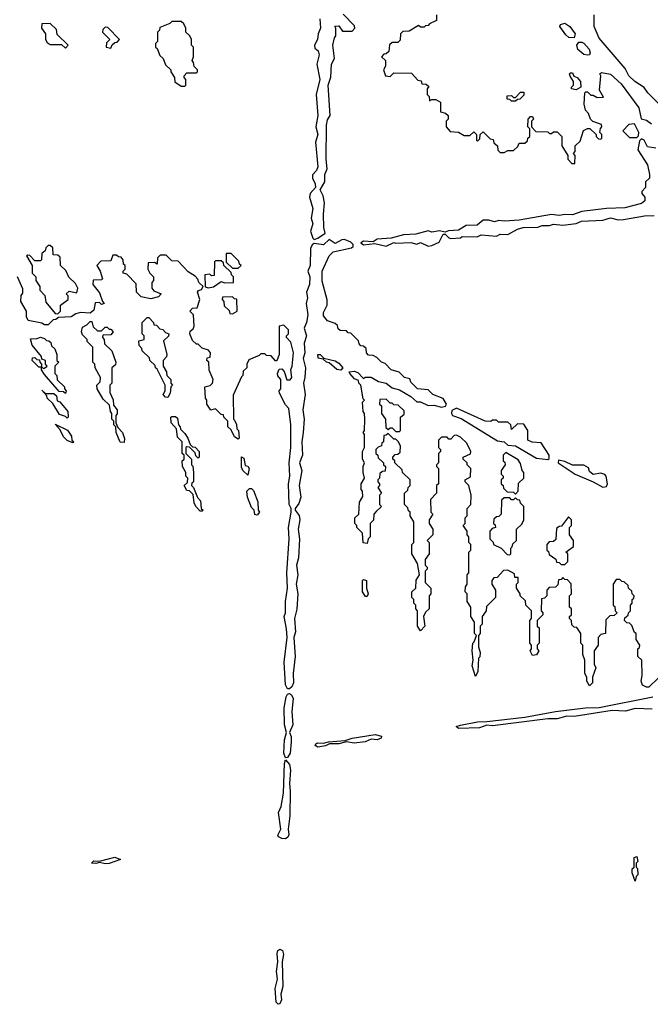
# Model space of a CAD drawing. Extents: x 2776963 to 2884430, y 684484 to 829250.
# Tile 77 of 256: x 2840275 to 2843595, y 756532 to 761720. Entities that reach past the tile are written whole.
import ezdxf

# ---------------------------------------------------------------- set-up
doc = ezdxf.new("R2010")
doc.units = 0

msp = doc.modelspace()

# ---------------------------------------------------------------- linework, layer by layer
at = {"layer": '0CON20XD'}
for points in [[(2841145, 761370), (2841150, 761375), (2841150, 761405), (2841140, 761415), (2841140, 761425), (2841155, 761440), (2841205, 761440), (2841210, 761445), (2841210, 761455), (2841193, 761473), (2841190, 761495), (2841182.5, 761505), (2841190, 761525), (2841190, 761575), (2841180, 761585), (2841180, 761615), (2841170, 761635), (2841150, 761655), (2841150, 761675), (2841138.3, 761698.3), (2841125, 761710), (2841075, 761710), (2841065, 761700), (2841011.7, 761678.3), (2841010, 761665), (2841000, 761655), (2841000, 761605), (2840990, 761595), (2840990, 761575), (2840998.3, 761568.3), (2841011.7, 761531.7), (2841030, 761515), (2841041.7, 761481.7), (2841070, 761455), (2841070, 761445), (2841090, 761415), (2841091.7, 761391.7), (2841125, 761370), (2841145, 761370)], [(2841855.8, 761725), (2841858.9, 761675), (2841846.2, 761645), (2841843.3, 761615), (2841826.2, 761585), (2841829.3, 761569.3), (2841845.6, 761555.6), (2841851.5, 761535), (2841840, 761485), (2841854.5, 761405), (2841835.8, 761325), (2841844.4, 761215.6), (2841834.2, 761155.8), (2841844.3, 761115.7), (2841832, 761075), (2841843.8, 760945), (2841836.7, 760925), (2841817, 760903), (2841816.7, 760885), (2841831.2, 760855), (2841832.5, 760835), (2841803.8, 760805), (2841800, 760785), (2841818.6, 760725), (2841810, 760675), (2841818.1, 760645), (2841806, 760605), (2841818, 760568), (2841825, 760562.5), (2841845, 760569.2), (2841882.5, 760595), (2841875.8, 760625), (2841874, 760695), (2841878.8, 760755), (2841872.1, 760792.1), (2841857, 760823), (2841882, 760865), (2841880.8, 760905), (2841893.8, 760935), (2841887.5, 760985), (2841890, 761165), (2841895, 761192.5), (2841908.8, 761215), (2841898.8, 761375), (2841913.3, 761416.7), (2841916.2, 761485), (2841932, 761515), (2841924, 761585), (2841932.5, 761625), (2841940, 761635), (2841940, 761675), (2841933.6, 761686.4), (2841955, 761687.5), (2841975, 761660), (2842025, 761660), (2842040, 761675), (2842038.3, 761688.3), (2841978.3, 761748.3)], [(2842470, 761745), (2842470, 761715), (2842431.7, 761698.3), (2842425, 761690), (2842411.7, 761688.3), (2842405, 761680), (2842385, 761680), (2842375, 761690), (2842325, 761660), (2842291.7, 761658.3), (2842280, 761645), (2842278.3, 761611.7), (2842265, 761600), (2842235, 761600), (2842221.7, 761588.3), (2842218.3, 761551.7), (2842205, 761540), (2842191.7, 761538.3), (2842180, 761525), (2842200, 761505), (2842200, 761475), (2842190, 761455), (2842200, 761425), (2842225, 761420), (2842245, 761440), (2842338.3, 761438.3), (2842371.7, 761401.7), (2842388.3, 761398.3), (2842391.7, 761381.7), (2842415, 761380), (2842428.3, 761368.3), (2842420, 761355), (2842420, 761325), (2842430, 761315), (2842431.7, 761291.7), (2842445, 761300), (2842465, 761300), (2842490, 761285), (2842490, 761235), (2842517, 761227), (2842530, 761215), (2842530, 761195), (2842520, 761185), (2842520, 761155), (2842541.7, 761131.7), (2842585, 761127.5), (2842615, 761110), (2842645, 761110), (2842665, 761130), (2842680, 761115), (2842680, 761085), (2842685, 761080), (2842698.3, 761091.7), (2842700, 761115), (2842715, 761130), (2842751.7, 761091.7), (2842768.3, 761088.3), (2842771.7, 761071.7), (2842790, 761055), (2842791.7, 761031.7), (2842805, 761020), (2842825, 761020), (2842845, 761030), (2842875, 761030), (2842898.3, 761051.7), (2842905, 761070), (2842935, 761070), (2842948.3, 761081.7), (2842950, 761095), (2842960, 761105), (2842960, 761145), (2842950, 761155), (2842952.5, 761195), (2842965, 761210), (2842975, 761210), (2842980, 761195), (2842970, 761185), (2842970, 761155), (2842991.7, 761131.7), (2843055, 761130), (2843065, 761120), (2843075, 761120), (2843085, 761130), (2843105, 761130), (2843130, 761105), (2843130, 761055), (2843160, 761005), (2843160, 760985), (2843181.7, 760961.7), (2843198.3, 760961.7), (2843200, 761005), (2843190, 761015), (2843200, 761025), (2843200, 761055), (2843225, 761080), (2843244.1, 761135.9), (2843265, 761147.5), (2843277, 761147), (2843310, 761115), (2843310, 761105), (2843321.7, 761091.7), (2843335, 761090), (2843340, 761095), (2843340, 761115), (2843330, 761125), (2843333, 761147), (2843340, 761155), (2843338.3, 761168.3), (2843293, 761183), (2843280, 761195), (2843270, 761225), (2843253, 761243), (2843247.5, 761275), (2843250, 761335), (2843255, 761340), (2843265, 761340), (2843282.5, 761322.5), (2843295, 761322.5), (2843315, 761310), (2843348.3, 761311.7), (2843328, 761348), (2843333.8, 761423.8), (2843330, 761435), (2843338.3, 761441.7), (2843385, 761433.6), (2843442.2, 761382.2), (2843534.5, 761255), (2843547.5, 761197.5), (2843575, 761190), (2843601.4, 761171.4)], [(2843648.3, 761268.3), (2843582.5, 761335), (2843563, 761363), (2843513.6, 761393.6), (2843482.5, 761425), (2843462.5, 761462.5), (2843325, 761622.5), (2843300, 761685), (2843300, 761745)], [(2840515, 761570), (2840530, 761585), (2840471.7, 761641.7), (2840468.3, 761668.3), (2840435, 761700), (2840391.7, 761698.3), (2840390, 761675), (2840410, 761645), (2840410, 761615), (2840420, 761600), (2840435, 761590), (2840495, 761590), (2840515, 761570)], [(2840755, 761570), (2840761.7, 761588.3), (2840775, 761600), (2840788.3, 761601.7), (2840800, 761615), (2840738.3, 761678.3), (2840725, 761680), (2840711.7, 761668.3), (2840710, 761655), (2840750, 761615), (2840731.7, 761598.3), (2840730, 761575), (2840755, 761570)], [(2843195, 761624.4), (2843166.1, 761626.1), (2843149.6, 761639.6), (2843119.4, 761685), (2843122.5, 761695), (2843145, 761701.3), (2843170.8, 761685), (2843199.6, 761645), (2843195, 761624.4)], [(2843265, 761533.3), (2843245, 761537.3), (2843212.7, 761562.7), (2843208.2, 761585), (2843218.9, 761601.1), (2843235, 761602.3), (2843245, 761596.2), (2843272.9, 761565), (2843278.9, 761545), (2843274.4, 761535.6), (2843265, 761533.3)], [(2843205, 761350), (2843180, 761355), (2843180, 761365), (2843190, 761375), (2843190, 761395), (2843173, 761423), (2843170, 761435), (2843175, 761440), (2843185, 761440), (2843191.7, 761421.7), (2843210, 761415), (2843227.5, 761395), (2843230, 761365), (2843205, 761350)], [(2842885, 761290), (2842865, 761290), (2842855, 761300), (2842841.7, 761301.7), (2842841.7, 761318.3), (2842865, 761320), (2842875, 761310), (2842885, 761310), (2842911.7, 761338.3), (2842928.3, 761338.3), (2842928.3, 761321.7), (2842908.3, 761301.7), (2842895, 761300), (2842885, 761290)], [(2843525, 761100), (2843532.5, 761107.5), (2843533.8, 761125), (2843511.7, 761171.7), (2843481.7, 761168.3), (2843450, 761135), (2843485, 761100), (2843525, 761100)], [(2843625, 761042.5), (2843579.5, 761049.5), (2843562.5, 761085), (2843548.3, 761091.7), (2843538.3, 761081.7), (2843530, 761035), (2843580, 760955), (2843590, 760905), (2843590, 760885), (2843570, 760865), (2843570, 760835), (2843550, 760815), (2843550, 760805), (2843565.8, 760785), (2843566, 760765), (2843548.9, 760751.1), (2843460.5, 760729.5), (2843365, 760725.6), (2843235, 760710), (2843185, 760692.2), (2843145, 760694.4), (2843115, 760687.5), (2843075, 760694.3), (2842905, 760664.4), (2842827.8, 760657.8), (2842798.3, 760661.7), (2842775, 760654.3), (2842745, 760663.8), (2842715, 760663.8), (2842682.6, 760637.4), (2842625, 760636), (2842585, 760610.8), (2842532.7, 760607.3), (2842515, 760600), (2842485, 760606.7), (2842445, 760601.2), (2842425, 760606.7), (2842360.3, 760589.7), (2842295, 760585.7), (2842230.7, 760569.3), (2842157, 760563), (2842135, 760550), (2842085, 760552.5), (2842070, 760545), (2842085, 760533.3), (2842145, 760540), (2842205, 760527.5), (2842245, 760546.7), (2842255, 760542.5), (2842335, 760546.2), (2842365, 760537.5), (2842385, 760546.7), (2842425, 760527.5), (2842445, 760530), (2842482.5, 760547.5), (2842505, 760590), (2842515, 760590), (2842535, 760570), (2842545, 760567.5), (2842595, 760570), (2842605, 760577.5), (2842683.6, 760576.4), (2842704.2, 760585.8), (2842785, 760580), (2842805, 760590), (2842845, 760587.5), (2842895, 760616.2), (2842925, 760625.8), (2843003, 760627), (2843025, 760636.2), (2843065, 760636.2), (2843085, 760642.5), (2843135, 760636.7), (2843205, 760646.7), (2843232.3, 760657.7), (2843345.9, 760664.1), (2843385, 760676), (2843425, 760666.2), (2843453.6, 760666.4), (2843565, 760686.7), (2843615, 760687.5)], [(2843458.3, 758758.3), (2843445, 758760), (2843435, 758770), (2843415, 758770), (2843400, 758745), (2843400, 758635), (2843408.3, 758628.3), (2843410, 758605), (2843420, 758595), (2843405, 758580), (2843381.7, 758578.3), (2843361.7, 758558.3), (2843360, 758485), (2843335, 758480), (2843320, 758465), (2843320, 758425), (2843300, 758395), (2843300, 758325), (2843307.5, 758305), (2843290, 758255), (2843290, 758225), (2843275, 758210), (2843260, 758235), (2843260, 758255), (2843250, 758275), (2843250, 758345), (2843240, 758375), (2843240, 758425), (2843230, 758435), (2843230, 758485), (2843208.3, 758518.3), (2843195, 758520), (2843181.7, 758531.7), (2843180, 758555), (2843170, 758565), (2843170, 758575), (2843180, 758585), (2843180, 758615), (2843170, 758625), (2843170, 758685), (2843180, 758695), (2843178.3, 758748.3), (2843158.3, 758768.3), (2843145, 758770), (2843135, 758780), (2843125, 758770), (2843111.7, 758768.3), (2843108.3, 758741.7), (2843095, 758730), (2843061.7, 758728.3), (2843050, 758715), (2843050, 758685), (2843038.3, 758671.7), (2843021.7, 758668.3), (2843020, 758605), (2843030, 758595), (2843030, 758585), (2843000, 758555), (2843000, 758525), (2843010, 758515), (2843010, 758435), (2843000, 758425), (2843000, 758405), (2843007.5, 758395), (2842996.7, 758373.3), (2842975, 758370), (2842962.5, 758395), (2842970, 758405), (2842970, 758425), (2842960, 758435), (2842960, 758555), (2842970, 758565), (2842970, 758605), (2842940, 758635), (2842938.3, 758658.3), (2842910, 758685), (2842910, 758695), (2842890, 758725), (2842890, 758745), (2842900, 758755), (2842900, 758780), (2842881.7, 758781.7), (2842880, 758800), (2842845, 758820), (2842821.7, 758818.3), (2842788.3, 758781.7), (2842771.7, 758778.3), (2842760, 758765), (2842760, 758745), (2842780, 758715), (2842780, 758675), (2842731.7, 758628.3), (2842730, 758605), (2842710, 758575), (2842710, 758535), (2842700, 758525), (2842700, 758485), (2842690, 758475), (2842690, 758415), (2842700, 758385), (2842697, 758363), (2842690, 758355), (2842687.5, 758285), (2842675, 758260), (2842657.5, 758315), (2842662.5, 758345), (2842657.5, 758395), (2842660, 758435), (2842668.3, 758441.7), (2842680, 758475), (2842670, 758485), (2842670, 758545), (2842650, 758575), (2842650, 758625), (2842630, 758655), (2842630, 758695), (2842620, 758705), (2842621.7, 758731.7), (2842630, 758745), (2842630, 758795), (2842640, 758805), (2842640, 758915), (2842650, 758925), (2842650, 758955), (2842640, 758965), (2842640, 758995), (2842630, 759005), (2842630, 759025), (2842610, 759055), (2842620, 759065), (2842620, 759095), (2842625, 759100), (2842630, 759105), (2842630, 759145), (2842650, 759165), (2842652.5, 759215), (2842640, 759265), (2842620, 759285), (2842620, 759295), (2842648.3, 759311.7), (2842650, 759355), (2842630, 759375), (2842630, 759385), (2842610, 759405), (2842610, 759415), (2842648.3, 759431.7), (2842650, 759445), (2842628.3, 759488.3), (2842595, 759520), (2842575, 759530), (2842561.7, 759528.3), (2842545, 759510), (2842535, 759510), (2842525, 759520), (2842495, 759520), (2842480, 759505), (2842480, 759465), (2842490, 759455), (2842490, 759445), (2842480, 759435), (2842480, 759385), (2842470, 759375), (2842470, 759365), (2842480, 759355), (2842480, 759275), (2842470, 759265), (2842470, 759225), (2842438.3, 759191.7), (2842440, 759125), (2842450, 759115), (2842430, 759085), (2842430, 759065), (2842450, 759035), (2842450, 759005), (2842420, 758975), (2842430, 758965), (2842430, 758905), (2842410, 758875), (2842410, 758845), (2842420, 758835), (2842420, 758825), (2842410, 758815), (2842410, 758755), (2842440, 758725), (2842440, 758695), (2842430, 758685), (2842430, 758615), (2842411.7, 758598.3), (2842400, 758575), (2842407.5, 758525), (2842385, 758500), (2842370, 758525), (2842370, 758605), (2842360, 758615), (2842360, 758635), (2842350, 758645), (2842350, 758665), (2842340, 758675), (2842340, 758705), (2842360, 758725), (2842363, 758767), (2842380, 758795), (2842370, 758855), (2842340, 758905), (2842340, 758955), (2842350, 758965), (2842350, 759075), (2842330, 759105), (2842330, 759125), (2842321.7, 759131.7), (2842318.3, 759148.3), (2842300, 759165), (2842300, 759225), (2842318.3, 759241.7), (2842320, 759255), (2842330, 759265), (2842330, 759295), (2842290, 759335), (2842288.3, 759348.3), (2842250, 759385), (2842250, 759395), (2842240, 759405), (2842240, 759415), (2842251.7, 759428.3), (2842265, 759430), (2842278.3, 759441.7), (2842280, 759475), (2842268.3, 759498.3), (2842255, 759510), (2842245, 759510), (2842215, 759540), (2842205, 759530), (2842191.7, 759528.3), (2842190, 759495), (2842181.7, 759488.3), (2842180, 759475), (2842161.7, 759468.3), (2842150, 759455), (2842150, 759435), (2842160, 759425), (2842161.7, 759411.7), (2842190, 759385), (2842190, 759375), (2842200, 759365), (2842198.3, 759341.7), (2842185, 759340), (2842171.7, 759328.3), (2842170, 759305), (2842160, 759295), (2842160, 759285), (2842170, 759275), (2842170, 759265), (2842160, 759255), (2842180, 759225), (2842170, 759215), (2842170, 759165), (2842180, 759155), (2842151.7, 759128.3), (2842140, 759115), (2842137, 759083), (2842120, 759065), (2842120, 758995), (2842110, 758985), (2842105, 758960), (2842083, 758963), (2842080, 759015), (2842050, 759045), (2842050, 759055), (2842040, 759065), (2842040, 759095), (2842060, 759115), (2842063, 759177), (2842081.7, 759208.3), (2842080, 759235), (2842072.5, 759245), (2842072.5, 759275), (2842090, 759305), (2842082.5, 759335), (2842082.5, 759365), (2842090, 759385), (2842080, 759405), (2842080, 759445), (2842090, 759465), (2842090, 759535), (2842082.5, 759545), (2842090, 759555), (2842092.5, 759615), (2842090, 759645), (2842082.5, 759655), (2842080, 759705), (2842090, 759715), (2842083, 759723), (2842070, 759795), (2842060, 759805), (2842058.3, 759818.3), (2842038.3, 759828.3), (2842012.5, 759855), (2842010, 759865), (2842035, 759868.6), (2842055, 759861.4), (2842085, 759830), (2842094.2, 759835.8), (2842125, 759836.5), (2842163.4, 759813.4), (2842205, 759804.5), (2842235, 759780), (2842275, 759768.9), (2842335, 759734), (2842365.9, 759705.9), (2842385, 759705.8), (2842425, 759687.5), (2842455, 759688.6), (2842495, 759678.8), (2842517, 759683), (2842522.5, 759695), (2842503.6, 759723.6), (2842450, 759745), (2842425, 759770), (2842370, 759775), (2842335, 759810), (2842328.3, 759828.3), (2842300, 759835), (2842272.5, 759862.5), (2842230, 759875), (2842198.3, 759908.3), (2842180, 759915), (2842155, 759940), (2842135, 759950), (2842111.7, 759951.7), (2842100, 759965), (2842098.3, 759988.3), (2842085, 760000), (2842071.7, 760001.7), (2842061.7, 760011.7), (2842058.3, 760028.3), (2842018.3, 760068.3), (2842005, 760070), (2841995, 760080), (2841961.7, 760081.7), (2841951.7, 760091.7), (2841948.3, 760108.3), (2841935, 760120), (2841895, 760133.3), (2841875, 760160), (2841875, 760177.5), (2841893.3, 760215), (2841893.6, 760243.6), (2841867, 760343), (2841866.7, 760395), (2841903.3, 760475), (2841925, 760497.5), (2842021.7, 760518.3), (2842030, 760525), (2842030, 760535), (2842018.3, 760548.3), (2841985, 760561.2), (2841970.5, 760559.5), (2841935, 760540), (2841905, 760561.2), (2841875, 760533.1), (2841825, 760540), (2841815, 760533.8), (2841805.5, 760514.5), (2841804.6, 760425.4), (2841792.5, 760395), (2841802, 760365), (2841801.2, 760325), (2841785.4, 760285), (2841790.4, 760255), (2841783.1, 760225), (2841791.2, 760165), (2841785.3, 760125), (2841772.5, 760095), (2841784.7, 760055), (2841773.1, 760015), (2841776.5, 759965), (2841768, 759935), (2841778.8, 759885), (2841776.8, 759835), (2841768.2, 759805), (2841777.6, 759745), (2841765.3, 759665), (2841772.4, 759615), (2841766.5, 759545), (2841760, 759495), (2841763.8, 759425), (2841747.3, 759385), (2841760.5, 759345), (2841745.3, 759265), (2841755.3, 759205), (2841745, 759170.8), (2841725.8, 759145), (2841725.8, 759135), (2841746.7, 759106.7), (2841749.7, 759085), (2841740.4, 759035), (2841747.2, 758982.8), (2841743.5, 758885), (2841732.9, 758845), (2841740, 758795), (2841729.7, 758745), (2841739.3, 758695), (2841733.4, 758613.4), (2841722.4, 758565), (2841727.4, 758495), (2841718.8, 758465), (2841725.2, 758365), (2841715.2, 758275), (2841716.2, 758225), (2841708.2, 758205), (2841695, 758194), (2841685, 758193.8), (2841674.5, 758215), (2841667.9, 758335), (2841682.9, 758465), (2841678.9, 758511.1), (2841667.5, 758575), (2841673.8, 758595), (2841673.9, 758653.9), (2841684.2, 758725), (2841681.4, 758805), (2841693.1, 758985), (2841690.6, 759045), (2841703.8, 759125), (2841703.3, 759145), (2841694, 759165), (2841690, 759275), (2841696.2, 759315), (2841693.8, 759385), (2841702, 759465), (2841702.5, 759585), (2841691.7, 759671.7), (2841675, 759690), (2841643, 759753), (2841640, 759765), (2841650, 759775), (2841650, 759825), (2841633, 759843), (2841632.5, 759855), (2841641.7, 759878.3), (2841655, 759880), (2841667, 759867), (2841681.7, 759821.7), (2841698.3, 759821.7), (2841706.7, 759835), (2841702.5, 759875), (2841710, 759895), (2841715.9, 759964.1), (2841701.7, 760021.7), (2841680, 760045), (2841680, 760055), (2841690, 760065), (2841690, 760085), (2841665, 760110), (2841640, 760105), (2841640, 759955), (2841628.3, 759921.7), (2841621.7, 759921.7), (2841598.3, 759948.3), (2841575, 759950), (2841565, 759960), (2841545, 759960), (2841535, 759950), (2841481.7, 759928.3), (2841470, 759905), (2841470, 759885), (2841451.7, 759868.3), (2841450, 759845), (2841441.7, 759838.3), (2841398.3, 759741.7), (2841400, 759615), (2841405, 759610)], [(2840475, 760170), (2840490, 760185), (2840490, 760215), (2840530, 760245), (2840530, 760265), (2840520, 760275), (2840535, 760290), (2840575, 760280), (2840580, 760305), (2840569.3, 760329.3), (2840533.9, 760363.9), (2840518.3, 760398.3), (2840490, 760425), (2840488.3, 760468.3), (2840475, 760480), (2840451.7, 760481.7), (2840448.3, 760518.3), (2840435, 760530), (2840425, 760530), (2840411.7, 760518.3), (2840408.3, 760501.7), (2840391.7, 760488.3), (2840390, 760455), (2840385, 760450), (2840355, 760450), (2840328.3, 760478.3), (2840315, 760480), (2840310, 760475), (2840340, 760425), (2840340, 760385), (2840360, 760365), (2840360, 760345), (2840380, 760315), (2840380, 760295), (2840407, 760267), (2840411.7, 760231.7), (2840461.7, 760171.7), (2840475, 760170)], [(2841405, 759610), (2841416.4, 759586.4), (2841417.5, 759565), (2841426.7, 759555), (2841430, 759515), (2841425, 759510), (2841405, 759522.5), (2841388.3, 759558.3), (2841370, 759575), (2841370, 759605), (2841350, 759625), (2841348.3, 759638.3), (2841335, 759640), (2841305, 759670), (2841281.7, 759661.7), (2841260, 759695), (2841260, 759715), (2841252.5, 759725), (2841250, 759785), (2841278.3, 759791.7), (2841290, 759805), (2841292.5, 759825), (2841273, 759873), (2841270, 759915), (2841260, 759925), (2841261.7, 759938.3), (2841278.3, 759941.7), (2841280, 759965), (2841268.3, 759978.3), (2841235, 759990), (2841215, 760010), (2841205, 760010), (2841185, 760030), (2841170, 760065), (2841171.7, 760078.3), (2841188.3, 760091.7), (2841192.5, 760105), (2841190, 760165), (2841170, 760185), (2841185, 760200), (2841208.3, 760201.7), (2841222.5, 760245), (2841210, 760285), (2841216.7, 760293.3), (2841232.5, 760297.5), (2841240, 760315), (2841217.5, 760335), (2841212.5, 760352.5), (2841198.3, 760368.3), (2841161.7, 760391.7), (2841108.3, 760448.3), (2841075, 760450), (2841045, 760480), (2841015, 760480), (2841000, 760465), (2840998.3, 760431.7), (2840985, 760440), (2840951.7, 760438.3), (2840950, 760405), (2840960, 760385), (2840980, 760365), (2840980, 760345), (2840970, 760335), (2840970, 760305), (2840981.7, 760291.7), (2841020, 760275), (2841005, 760260), (2840965, 760250), (2840915, 760260), (2840890, 760285), (2840888.3, 760328.3), (2840838.3, 760378.3), (2840820, 760385), (2840820, 760395), (2840830, 760405), (2840830, 760425), (2840821.7, 760431.7), (2840820, 760455), (2840808.3, 760468.3), (2840795, 760470), (2840785, 760480), (2840765, 760480), (2840755, 760450), (2840701.7, 760448.3), (2840680, 760425), (2840697.5, 760395), (2840710, 760355), (2840705, 760350), (2840661.7, 760348.3), (2840660, 760325), (2840695, 760280), (2840710, 760235), (2840720, 760225), (2840705, 760220), (2840695, 760230), (2840671.7, 760228.3), (2840665, 760190), (2840646.4, 760173.6), (2840595, 760176.7), (2840570.7, 760169.3), (2840546.1, 760153.9), (2840478.3, 760151.7), (2840465, 760140), (2840451.7, 760138.3), (2840425, 760112.5), (2840405, 760112.5), (2840391.7, 760121.7), (2840320, 760135), (2840310, 760155), (2840310, 760185), (2840280, 760235), (2840283, 760267), (2840291.7, 760278.3), (2840291.7, 760301.7), (2840262.5, 760365)], [(2841425, 760410), (2841440, 760425), (2841431.7, 760431.7), (2841428.3, 760448.3), (2841388.3, 760488.3), (2841361.7, 760488.3), (2841361.7, 760441.7), (2841395, 760410), (2841425, 760410)], [(2841267.5, 760307.5), (2841295, 760312.5), (2841335, 760340), (2841354, 760334), (2841400, 760335), (2841400, 760365), (2841390, 760375), (2841388.3, 760388.3), (2841350, 760425), (2841348.3, 760438.3), (2841335, 760450), (2841305, 760450), (2841300, 760445), (2841298.3, 760371.7), (2841285, 760370), (2841275, 760380), (2841250, 760375), (2841251.7, 760311.7), (2841267.5, 760307.5)], [(2841395, 760170), (2841420, 760185), (2841418.3, 760248.3), (2841405, 760250), (2841395, 760260), (2841341.7, 760258.3), (2841340, 760245), (2841350, 760235), (2841351.7, 760211.7), (2841378.3, 760188.3), (2841381.7, 760171.7), (2841395, 760170)], [(2841055, 759730), (2841041.7, 759731.7), (2841030, 759745), (2841040, 759765), (2841040, 759795), (2840998.3, 759878.3), (2840990, 759885), (2840988.3, 759898.3), (2840960, 759925), (2840958.3, 759938.3), (2840920, 759975), (2840918.3, 759988.3), (2840903, 760003), (2840901.7, 760028.3), (2840930, 760035), (2840930, 760055), (2840920, 760065), (2840920, 760125), (2840945, 760150), (2840955, 760150), (2840980, 760125), (2840981.7, 760111.7), (2840995, 760110), (2841011.7, 760091.7), (2841028.3, 760088.3), (2841041.7, 760071.7), (2841060, 760065), (2841058.3, 760051.7), (2841032.5, 760027.5), (2841050, 759955), (2841047, 759943), (2841030, 759925), (2841030, 759895), (2841047.5, 759865), (2841050, 759845), (2841070, 759825), (2841070, 759805), (2841080, 759795), (2841070, 759785), (2841067, 759753), (2841055, 759730)], [(2840825, 759492.5), (2840803.6, 759493.6), (2840782.5, 759545), (2840780, 759575), (2840770, 759585), (2840770, 759605), (2840760, 759615), (2840760, 759645), (2840752.5, 759655), (2840748.3, 759688.3), (2840715, 759720), (2840682.5, 759775), (2840680, 759795), (2840698.3, 759811.7), (2840700, 759835), (2840672.5, 759885), (2840670, 759905), (2840660, 759915), (2840660, 759995), (2840630, 760025), (2840630, 760035), (2840605, 760060), (2840600, 760075), (2840605, 760100), (2840628.3, 760111.7), (2840645, 760130), (2840655, 760130), (2840661.7, 760101.7), (2840685, 760080), (2840705, 760080), (2840725, 760100), (2840735, 760100), (2840745, 760090), (2840755, 760090), (2840767.5, 760075), (2840755, 760060), (2840711.7, 760058.3), (2840710, 760045), (2840720, 760035), (2840721.7, 760011.7), (2840760, 759975), (2840780, 759915), (2840778.3, 759901.7), (2840760, 759885), (2840760, 759805), (2840750, 759795), (2840750, 759755), (2840766.4, 759716.4), (2840768.3, 759688.3), (2840787.5, 759665), (2840787, 759643), (2840780, 759635), (2840780, 759595), (2840791.7, 759571.7), (2840816.7, 759545), (2840827, 759513), (2840825, 759492.5)], [(2840515, 759750), (2840505, 759760), (2840481.7, 759761.7), (2840405, 759850), (2840390, 759875), (2840390, 759890), (2840375, 759890), (2840340, 759925), (2840341.7, 759938.3), (2840355, 759940), (2840365, 759930), (2840378.3, 759928.3), (2840380, 759915), (2840390, 759905), (2840390, 759890), (2840401.7, 759881.7), (2840420, 759895), (2840410, 759905), (2840410, 759925), (2840391.7, 759931.7), (2840390, 759945), (2840340, 760005), (2840331.7, 760038.3), (2840365, 760040), (2840385, 760047.5), (2840405, 760040), (2840415, 760030), (2840428.3, 760028.3), (2840438.3, 760018.3), (2840441.7, 760001.7), (2840460, 759985), (2840470, 759955), (2840470, 759925), (2840480, 759915), (2840460, 759895), (2840460, 759855), (2840470, 759845), (2840471.7, 759821.7), (2840510, 759785), (2840510, 759775), (2840520, 759765), (2840515, 759750)], [(2841965, 759873.8), (2841945, 759876), (2841905, 759912.5), (2841890, 759915), (2841871.7, 759931.7), (2841847, 759937), (2841844, 759955), (2841856.7, 759955), (2841876.4, 759936.4), (2841935, 759922.9), (2841955, 759910.6), (2841976, 759885), (2841965, 759873.8)], [(2840525, 759620), (2840515, 759630), (2840485, 759640), (2840448.3, 759698.3), (2840420, 759725), (2840418.3, 759738.3), (2840391.7, 759768.3), (2840410, 759750), (2840455, 759750), (2840468.3, 759738.3), (2840471.7, 759711.7), (2840486.7, 759706.7), (2840527.5, 759655), (2840530, 759625), (2840525, 759620)], [(2842275, 759550), (2842280, 759555), (2842280, 759625), (2842298.3, 759641.7), (2842298.3, 759658.3), (2842268.3, 759688.3), (2842245, 759690), (2842235, 759700), (2842225, 759700), (2842205, 759720), (2842171.7, 759718.3), (2842170, 759695), (2842180, 759685), (2842180, 759645), (2842200, 759615), (2842201.7, 759571.7), (2842215, 759560), (2842225, 759570), (2842235, 759570), (2842255, 759550), (2842275, 759550)], [(2841235, 759130), (2841225, 759130), (2841202.5, 759155), (2841193.3, 759175), (2841188.3, 759218.3), (2841168.3, 759238.3), (2841155, 759240), (2841140, 759265), (2841158.3, 759281.7), (2841160, 759305), (2841150, 759315), (2841150, 759335), (2841132.5, 759365), (2841130, 759395), (2841140, 759405), (2841140, 759425), (2841130, 759435), (2841130, 759495), (2841105, 759520), (2841100, 759565), (2841072.5, 759595), (2841070, 759625), (2841075, 759630), (2841095, 759630), (2841105, 759620), (2841110, 759585), (2841120, 759575), (2841121.7, 759561.7), (2841145, 759540), (2841160, 759515), (2841171.7, 759481.7), (2841185, 759470), (2841198.3, 759468.3), (2841220, 759445), (2841220, 759415), (2841215, 759410), (2841201.7, 759421.7), (2841198.3, 759438.3), (2841168.3, 759468.3), (2841155, 759470), (2841150, 759465), (2841150, 759435), (2841180, 759405), (2841180, 759375), (2841187, 759367), (2841190, 759335), (2841190, 759285), (2841181.7, 759278.3), (2841180, 759265), (2841190, 759255), (2841211.7, 759201.7), (2841227.5, 759185), (2841230, 759145), (2841240, 759135), (2841235, 759130)], [(2843055, 759403.3), (2843061.7, 759408.3), (2843062.5, 759425), (2843020, 759490), (2842973.6, 759493.6), (2842950, 759505), (2842950, 759555), (2842928.3, 759588.3), (2842895, 759590), (2842865, 759560), (2842860, 759585), (2842845, 759600), (2842795, 759600), (2842785, 759610), (2842765, 759610), (2842755, 759602.5), (2842725, 759603.8), (2842575, 759673.3), (2842550, 759660), (2842547.5, 759645), (2842554.2, 759634.2), (2842598.3, 759618.3), (2842790.5, 759500.5), (2842825, 759495.7), (2842845, 759478), (2842885.4, 759475.4), (2842995, 759408.8), (2843055, 759403.3)], [(2840555, 759490), (2840525, 759502.5), (2840505, 759522.5), (2840488.3, 759558.3), (2840461.7, 759588.3), (2840526.4, 759556.4), (2840547.5, 759525), (2840550, 759505), (2840560, 759495), (2840555, 759490)], [(2842885, 759220), (2842900, 759235), (2842901.7, 759278.3), (2842930, 759305), (2842930, 759335), (2842920, 759345), (2842911.7, 759381.7), (2842900, 759400), (2842835, 759440), (2842820, 759425), (2842820, 759395), (2842828.3, 759388.3), (2842830, 759375), (2842810, 759345), (2842810, 759325), (2842820, 759315), (2842820, 759305), (2842810, 759295), (2842810, 759275), (2842820, 759265), (2842821.7, 759251.7), (2842841.7, 759231.7), (2842875, 759230), (2842885, 759220)], [(2841475, 759320), (2841450, 759345), (2841443, 759363), (2841443, 759417), (2841455, 759410), (2841461.7, 759371.7), (2841475, 759367.5), (2841482.5, 759355), (2841475, 759320)], [(2843345, 759256.2), (2843365, 759260), (2843370, 759275), (2843363.3, 759315), (2843355, 759323.3), (2843335, 759330), (2843293.6, 759323.6), (2843275, 759340), (2843269.3, 759359.3), (2843245, 759372.5), (2843185, 759373.3), (2843145, 759392.5), (2843111.7, 759398.3), (2843110, 759385), (2843198.8, 759325), (2843295, 759284.3), (2843345, 759256.2)], [(2841525, 759110), (2841513, 759113), (2841510, 759135), (2841495, 759150), (2841473.6, 759203.6), (2841470, 759235), (2841485, 759250), (2841495, 759250), (2841505, 759240), (2841529.3, 759179.3), (2841530, 759135), (2841537.5, 759125), (2841525, 759110)], [(2842855, 758900), (2842860, 758905), (2842860, 758935), (2842868.3, 758941.7), (2842871.7, 758958.3), (2842890, 758975), (2842890, 759035), (2842918.3, 759061.7), (2842930, 759085), (2842930, 759155), (2842911.7, 759171.7), (2842908.3, 759188.3), (2842895, 759190), (2842885, 759200), (2842875, 759190), (2842865, 759190), (2842855, 759200), (2842825, 759200), (2842811.7, 759188.3), (2842810, 759115), (2842798.3, 759101.7), (2842785, 759100), (2842771.7, 759088.3), (2842770, 759065), (2842778.3, 759058.3), (2842780, 759045), (2842761.7, 759038.3), (2842750, 759025), (2842750, 758985), (2842767, 758967), (2842770, 758955), (2842810, 758935), (2842841.7, 758901.7), (2842855, 758900)], [(2843145, 758850), (2843160, 758865), (2843160, 758905), (2843150, 758915), (2843190, 758945), (2843190, 758975), (2843170, 759005), (2843170, 759045), (2843180, 759055), (2843180, 759085), (2843165, 759100), (2843128.3, 759051.7), (2843115, 759050), (2843101.7, 759038.3), (2843098.3, 758981.7), (2843085, 758970), (2843061.7, 758968.3), (2843050, 758955), (2843050, 758925), (2843058.3, 758918.3), (2843061.7, 758901.7), (2843098.3, 758878.3), (2843101.7, 758861.7), (2843115, 758860), (2843125, 758850), (2843145, 758850)], [(2842105, 758680), (2842095, 758680), (2842080, 758705), (2842080, 758765), (2842085, 758770), (2842100, 758765), (2842100, 758725), (2842110, 758695), (2842105, 758680)], [(2843638.3, 758251.7), (2843587, 758203), (2843575, 758202.5), (2843553.9, 758213.9), (2843547.5, 758235), (2843552.5, 758265), (2843550, 758345), (2843530, 758365), (2843530, 758405), (2843538.3, 758411.7), (2843540, 758425), (2843520, 758455), (2843520, 758485), (2843511.7, 758491.7), (2843498.3, 758528.3), (2843485, 758540), (2843471.7, 758541.7), (2843460, 758555), (2843461.7, 758568.3), (2843478.3, 758581.7), (2843480, 758595), (2843490, 758605), (2843490, 758635), (2843500, 758645), (2843500, 758665), (2843508.3, 758671.7), (2843510, 758685), (2843500, 758695), (2843498.3, 758708.3), (2843480, 758725), (2843478.3, 758738.3), (2843458.3, 758758.3)], [(2841675, 757830), (2841665.4, 757855.4), (2841669.6, 757925), (2841678.8, 757965), (2841668.2, 758005), (2841667.5, 758095), (2841677.4, 758152.6), (2841685, 758166.2), (2841695, 758169.2), (2841705, 758163.3), (2841715, 758142.5), (2841708.4, 758075), (2841712.7, 758005), (2841695.6, 757965), (2841703.9, 757943.9), (2841704.7, 757915), (2841698.9, 757855), (2841685, 757833.3), (2841675, 757830)], [(2843605, 758087.5), (2843515, 758090), (2843465, 758077.2), (2843395, 758079.6), (2843195, 758049.2), (2843155, 758050.4), (2843105, 758036), (2843055, 758036.5), (2842765, 758000), (2842735, 758002.2), (2842695, 757987.9), (2842584.6, 757984.6), (2842572.5, 757995), (2842595, 758002.5), (2842685, 758020.9), (2842735, 758021.4), (2842934.5, 758045.5), (2843095, 758075.5), (2843254.5, 758094.5), (2843325, 758095.6), (2843608, 758152)], [(2841845, 757887.1), (2841831.2, 757895), (2841834.2, 757905), (2841845, 757908.9), (2841875, 757907.5), (2841900, 757915), (2841987.5, 757922.5), (2842025, 757934.4), (2842147.2, 757952.8), (2842179.2, 757945), (2842178.6, 757935), (2842157.5, 757925), (2842125, 757928.6), (2842093.3, 757915), (2842035, 757907.9), (2841995, 757914.4), (2841955, 757903.6), (2841906.4, 757903.6), (2841885, 757894.5), (2841845, 757887.1)], [(2841675, 757404.7), (2841655, 757406.4), (2841636.7, 757415), (2841634, 757424), (2841650, 757455), (2841637.9, 757542.1), (2841652.2, 757575), (2841663.6, 757645), (2841669.7, 757800.3), (2841675, 757820), (2841695, 757795.8), (2841700.6, 757765), (2841694.5, 757695), (2841699.5, 757655), (2841696.9, 757525), (2841687.5, 757455), (2841691.9, 757425), (2841687.3, 757412.7), (2841675, 757404.7)], [(2840725, 757272.1), (2840695, 757280), (2840675, 757273.1), (2840652.5, 757275), (2840665, 757288), (2840695, 757286.2), (2840775, 757308.1), (2840806.2, 757295), (2840745, 757274.6), (2840725, 757272.1)], [(2843515, 757180), (2843500, 757225), (2843500, 757245), (2843510, 757255), (2843510, 757305), (2843525, 757310), (2843530, 757285), (2843520, 757275), (2843520, 757255), (2843527, 757247), (2843530, 757215), (2843520, 757205), (2843515, 757180)], [(2841635, 756532), (2841625, 756542.5), (2841619.6, 756615), (2841632.2, 756665), (2841627.3, 756705), (2841634.5, 756755), (2841631.1, 756798.9), (2841634.6, 756815.4), (2841645, 756823.1), (2841659.1, 756815), (2841664.1, 756795), (2841657.2, 756755), (2841660, 756625), (2841648.8, 756585), (2841652.5, 756555), (2841645, 756534.4), (2841635, 756532)]]:
    msp.add_lwpolyline(points, dxfattribs=at)

doc.saveas('drawing.dxf')
